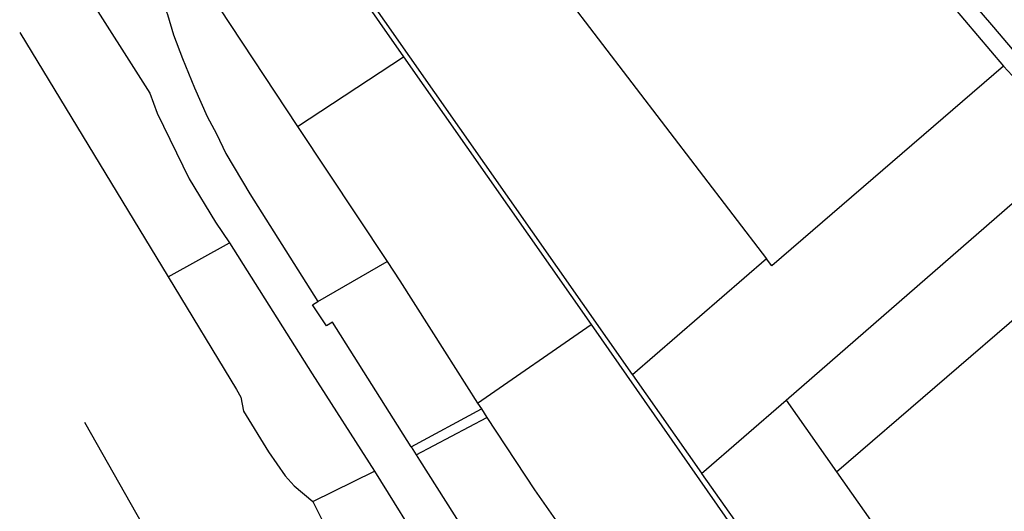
# Model space of a CAD drawing. Header units: inches. Extents: x 210911 to 224988, y 571697 to 586201.
# Tile 42 of 256: x 211890 to 212666, y 578025 to 578413. Entities that reach past the tile are written whole.
import ezdxf

# ---------------------------------------------------------------- set-up
doc = ezdxf.new("R2010")
doc.units = ezdxf.units.IN
doc.header["$MEASUREMENT"] = 0

msp = doc.modelspace()

# ---------------------------------------------------------------- linework, layer by layer
for points in [[(211988.171, 578676.379), (212192.484, 578383.582)], [(211998.809, 578666.307), (212021.942, 578634.184), (212372.721, 578133.23), (212372.953, 578132.901)], [(212461.151, 578612.998), (212492.047, 578578.142), (212534.34, 578529.827), (212548.872, 578513.071), (212556.523, 578506.309), (212603.979, 578449.042), (212665.335, 578376.217)], [(211986.132, 578515.21), (212109.136, 578328.858)], [(211986.132, 578515.21), (211988.515, 578498.784), (211991.95, 578472.139), (211998.038, 578445.33), (212004.884, 578421.275), (212006.483, 578416.904), (212011.225, 578401.03), (212018.352, 578382.229), (212027.949, 578359.235), (212037.927, 578336.505), (212045.183, 578323.05), (212052.598, 578307.498), (212071.556, 578275.543), (212125.099, 578190.783)], [(212566.219, 578514.773), (212566.267, 578514.721), (212600.779, 578473.221), (212657.606, 578407.144), (212697.123, 578360.396)], [(212292.877, 578467.371), (212478.565, 578224.539)], [(211940.745, 578436.983), (211992.737, 578355.061), (211998.432, 578339.187), (212023.747, 578287.371), (212044.391, 578253.229), (212055.354, 578237.088)], [(211890.102, 578402.758), (212007.035, 578210.344)], [(212109.136, 578328.858), (212192.484, 578383.582)], [(212192.484, 578383.582), (212340.426, 578172.7)], [(212665.335, 578376.217), (212482.786, 578219.018)], [(212665.335, 578376.217), (212672.303, 578368.818), (212720.939, 578310.38)], [(212109.136, 578328.858), (212179.642, 578222.204)], [(212494.082, 578113.086), (212720.939, 578310.38)], [(212533.699, 578056.66), (212766.157, 578256.753)], [(212007.035, 578210.344), (212055.354, 578237.088)], [(212055.354, 578237.088), (212120.469, 578133.887), (212169.59, 578056.964)], [(212125.099, 578190.783), (212179.642, 578222.204)], [(212179.642, 578222.204), (212189.716, 578207.119), (212224.949, 578151.59), (212250.996, 578110.736)], [(212478.565, 578224.539), (212372.953, 578132.901)], [(212482.786, 578219.018), (212478.565, 578224.539)], [(212007.035, 578210.344), (212061.049, 578121.341), (212064.456, 578115.318), (212066.57, 578104.342), (212086.261, 578072.175), (212099.31, 578053.482), (212106.496, 578045.46), (212121.137, 578033.194)], [(212198.507, 578076.195), (212136.539, 578174.518), (212131.968, 578171.697), (212120.742, 578188.235), (212125.099, 578190.783)], [(212250.996, 578110.736), (212340.426, 578172.7)], [(212340.426, 578172.7), (212481.411, 577970.477), (212481.693, 577970.074)], [(212372.953, 578132.901), (212427.404, 578055.453), (212427.526, 578055.281)], [(212250.996, 578110.736), (212254.037, 578106.133)], [(212427.526, 578055.281), (212494.082, 578113.086)], [(212494.082, 578113.086), (212533.699, 578056.66)], [(212198.507, 578076.195), (212254.037, 578106.133)], [(212254.037, 578106.133), (212258.312, 578099.474)], [(211941.131, 578095.708), (212023.635, 577950.032)], [(212202.512, 578069.856), (212258.312, 578099.474)], [(212258.312, 578099.474), (212295.746, 578042.4), (212321.677, 578005.498), (212384.507, 577911.216)], [(212198.507, 578076.195), (212202.512, 578069.856)], [(212202.512, 578069.856), (212205.2, 578065.598), (212268.51, 577965.904), (212277.204, 577952.799), (212291.975, 577933.994), (212302.675, 577918.934), (212324.837, 577875.162)], [(212121.137, 578033.194), (212169.59, 578056.964)], [(212169.59, 578056.964), (212211.429, 577989.702), (212243.067, 577940.541), (212245.575, 577933.566), (212263.687, 577905.249), (212269.548, 577896.827), (212287.149, 577876.886), (212300.445, 577860.768), (212300.838, 577860.212)], [(212427.526, 578055.281), (212534.612, 577903.583), (212534.643, 577903.539)], [(212533.699, 578056.66), (212600.983, 577960.832)], [(212121.137, 578033.194), (212129.183, 578016.897), (212145.292, 577990.353), (212146.491, 577988.301)]]:
    msp.add_lwpolyline(points)

doc.saveas('drawing.dxf')
